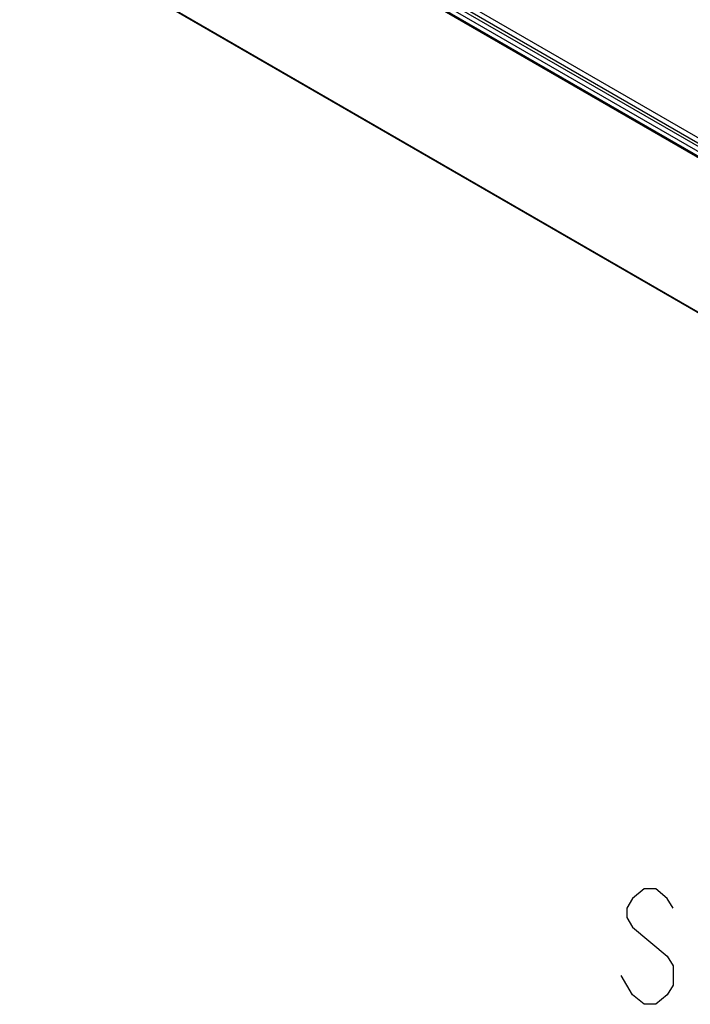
# Model space of a CAD drawing. Header units: inches. Extents: x 0 to 117, y 0 to 83.
# Tile 39 of 86: x 94.78 to 99.32, y 16.81 to 23.47. Entities that reach past the tile are written whole.
import ezdxf

# ---------------------------------------------------------------- set-up
doc = ezdxf.new("R2010")
doc.units = ezdxf.units.IN
doc.header["$LTSCALE"] = 6.431102
doc.header["$MEASUREMENT"] = 0
doc.layers.get('0').update_dxf_attribs({"linetype": 'CONTINUOUS'})

msp = doc.modelspace()

# ---------------------------------------------------------------- linework, layer by layer
at = {"color": 7, "linetype": 'CONTINUOUS'}
for p, q in [((94.8184, 25.3025), (102.9739, 20.594)), ((102.953, 20.5461), (94.7975, 25.2546)), ((94.8058, 25.2738), (102.9613, 20.5653)), ((94.7967, 25.2216), (102.9522, 20.5131)), ((94.7976, 25.1895), (102.9531, 20.481)), ((102.9572, 20.4725), (94.8017, 25.181)), ((102.9742, 20.4575), (94.8187, 25.166)), ((94.7824, 24.1437), (103.0694, 19.3593)), ((94.7871, 24.1364), (103.07, 19.3543))]:
    msp.add_line(p, q, dxfattribs=at)
for points in [[(99.2043, 17.4637), (99.1652, 17.5288), (99.0871, 17.5939), (99.009, 17.5939), (98.9309, 17.5288), (98.8918, 17.4637), (98.8918, 17.3985), (98.9309, 17.3334)], [(98.9309, 17.3334), (99.1652, 17.1381), (99.2043, 17.073), (99.2043, 16.9428), (99.1652, 16.8777), (99.0871, 16.8126), (99.009, 16.8126), (98.9309, 16.8777), (98.8918, 16.9428), (98.8527, 17.0079)]]:
    msp.add_lwpolyline(points, dxfattribs=at)

doc.saveas('drawing.dxf')
